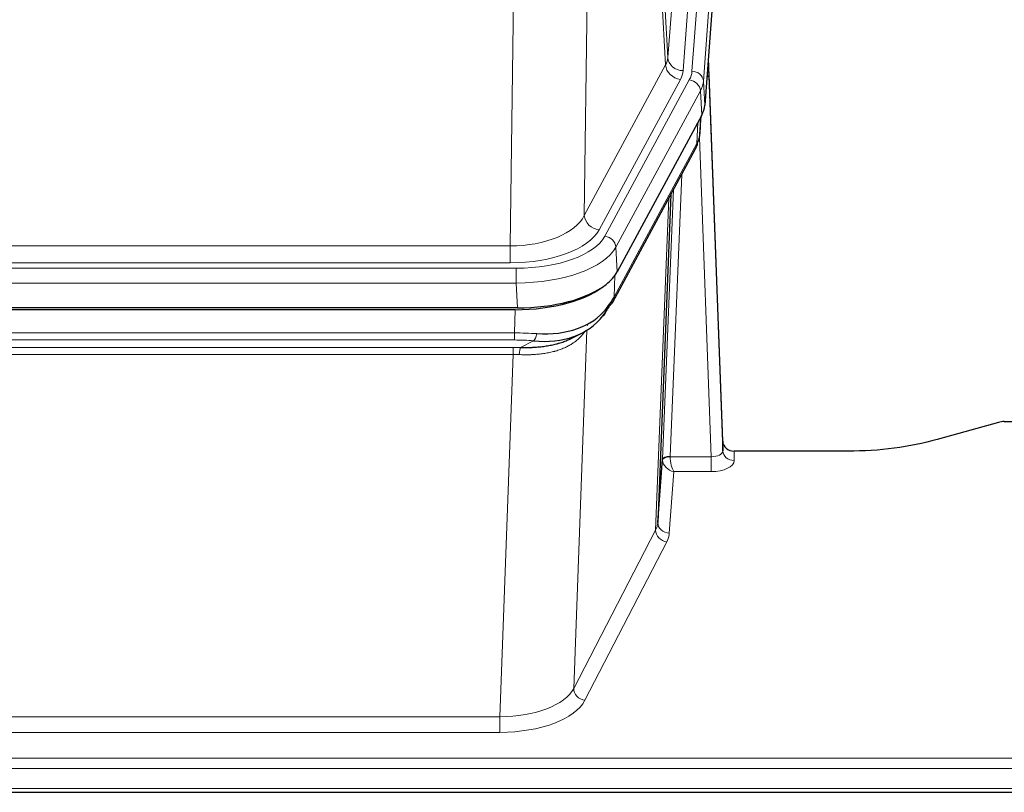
# Model space of a CAD drawing. Header units: inches. Extents: x 0 to 23760, y -13 to 16800.
# Tile 198 of 214: x 19888 to 20146, y 13839 to 14042. Entities that reach past the tile are written whole.
import ezdxf

# ---------------------------------------------------------------- set-up
doc = ezdxf.new("R2010")
doc.units = ezdxf.units.IN
doc.layers.add('254', color=7, linetype='Continuous', true_color=0xffffff)

msp = doc.modelspace()

# ---------------------------------------------------------------- linework, layer by layer
at = {"layer": '254', "color": 110, "linetype": 'Continuous', "lineweight": 13}
for p, q in [((20057.759, 14031.888), (20070.825, 14204.661)), ((20074.817, 14201.235), (20061.751, 14028.462)), ((20064.098, 14028.309), (20077.209, 14201.67)), ((20080.203, 14199.1), (20067.092, 14025.739)), ((20053.382, 14106.565), (20057.759, 14031.888)), ((20057.178, 14029.979), (20052.826, 14104.231)), ((20036.784, 14066.086), (20035.826, 13990.436)), ((20016.383, 13982.401), (20017.352, 14058.897)), ((20035.826, 13990.436), (20057.178, 14029.979)), ((20039.702, 13986.627), (20061.054, 14026.171)), ((20041.227, 13984.953), (20063.401, 14026.018)), ((20067.092, 14025.739), (20067.466, 14019.367)), ((20066.308, 14023.162), (20044.134, 13982.096)), ((20066.681, 14016.789), (20066.308, 14023.162)), ((20065.412, 14009.285), (20065.63, 14014.842)), ((20066.197, 14011.864), (20066.551, 14016.548)), ((20043.665, 13969.009), (20065.412, 14009.285)), ((20069.178, 13927.041), (20066.047, 14010.893)), ((20061.395, 14001.179), (20058.372, 13927.128)), ((20056.375, 13926.362), (20059.267, 13997.239)), ((20054.56, 13907.733), (20058.028, 13994.944)), ((19803.74, 13982.401), (20016.383, 13982.401)), ((20016.383, 13977.987), (20016.383, 13982.401)), ((20044.134, 13982.096), (20044.427, 13975.575)), ((19802.152, 13976.563), (20017.972, 13976.563)), ((20016.383, 13977.987), (19803.74, 13977.987)), ((20017.972, 13972.658), (20017.972, 13976.563)), ((20043.841, 13974.645), (20043.665, 13969.009)), ((20017.972, 13972.658), (19802.152, 13972.658)), ((20018.265, 13966.137), (20017.972, 13972.658)), ((20017.483, 13959.564), (20017.673, 13965.655)), ((20036.511, 13960.259), (20033.075, 13866.119)), ((20036.774, 13961.923), (20036.736, 13961.83)), ((19802.641, 13959.564), (20017.483, 13959.564)), ((20017.483, 13957.698), (19802.641, 13957.698)), ((20017.483, 13957.698), (20017.483, 13959.564)), ((19802.983, 13955.756), (20017.14, 13955.756)), ((20017.14, 13953.891), (20017.14, 13955.756)), ((20019.053, 13955.725), (20022.507, 13957.47)), ((20017.14, 13953.891), (19802.983, 13953.891)), ((20013.667, 13858.715), (20017.14, 13953.891)), ((20058.373, 13927.041), (20069.178, 13927.041)), ((20069.178, 13927.041), (20069.178, 13923.126)), ((20075.159, 13928.488), (20075.169, 13926.04)), ((20059.336, 13923.126), (20058.142, 13906.977)), ((20069.178, 13923.126), (20059.336, 13923.126)), ((20033.075, 13866.119), (20054.56, 13907.733)), ((20057.469, 13904.67), (20035.984, 13863.056)), ((19806.457, 13858.715), (20013.667, 13858.715)), ((20013.667, 13858.715), (20013.667, 13854.614)), ((20013.667, 13854.614), (19806.457, 13854.614)), ((19632.062, 13847.853), (20189.062, 13847.853)), ((19632.062, 13845.119), (20189.062, 13845.119)), ((19632.062, 13839.871), (20189.062, 13839.871))]:
    msp.add_line(p, q, dxfattribs=at)
at = {"layer": '254', "color": 2, "linetype": 'Continuous', "lineweight": 25}
for p, q in [((20080.584, 14192.82), (20067.466, 14019.367)), ((20072.16, 13931.109), (20068.402, 14031.748)), ((20068.483, 14027.355), (20072.171, 13928.573)), ((20066.681, 14016.789), (20044.427, 13975.575)), ((20066.19, 14011.751), (20066.554, 14016.553)), ((20066.368, 14016.208), (20066.197, 14011.864)), ((20066.19, 14011.751), (20066.197, 14011.864)), ((20043.305, 13967.679), (20065.053, 14007.955)), ((20058.574, 13995.955), (20055.146, 13909.744)), ((20018.265, 13966.137), (19801.859, 13966.137)), ((20017.673, 13965.655), (19802.45, 13965.655)), ((20032.371, 13958.091), (20035.164, 13959.503)), ((20144.606, 13936.06), (20128.441, 13931.529)), ((20146.104, 13936.255), (20189.062, 13936.255)), ((20072.171, 13928.573), (20072.16, 13931.109)), ((20105.062, 13928.488), (20075.159, 13928.488)), ((20055.146, 13909.744), (20056.375, 13926.362)), ((19632.062, 13838.856), (20189.062, 13838.856))]:
    msp.add_line(p, q, dxfattribs=at)
at = {"layer": '254', "color": 110, "linetype": 'Continuous', "lineweight": 13}
for centre, major_axis, ratio, start_param, end_param in [((20037.733, 14032.4), (-20.038, 0.241), 0.4621297, 2.903225, 3.1123764), ((20061.054, 14029.719), (3.52, -1.9), 0.8606628, 3.6289862, 5.1474227), ((20061.751, 14032.01), (3.989, -0.302), 0.8864705, 3.2608937, 4.7793301), ((20068.483, 14025.202), (-0.214, 6.443), 0.0117452, 5.0526437, 5.774114), ((20037.733, 14028.852), (-24.033, 0.005), 0.4611335, 2.8976848, 3.1068362), ((20040.08, 14028.7), (-24.033, 0.005), 0.4611335, 2.8976848, 3.1068362), ((20064.098, 14025.648), (2.991, -0.226), 0.8864705, 0.119301, 1.6377375), ((20063.401, 14023.357), (2.64, -1.425), 0.8606628, 0.4873936, 2.00583), ((20040.08, 14026.039), (27.028, 0.171), 0.4605352, 6.0362132, 6.2453646), ((20065.484, 14027.263), (2.998, 0.112), 0.4302668, 5.7021495, 6.2671208), ((20061.533, 14009.855), (3.52, -1.9), 0.8606628, 0.0000038, 0.4001271), ((20038.402, 13992.075), (27.538, 20.422), 0.1820485, 5.9117292, 5.9437094), ((20016.463, 13993.008), (20.002, 0.126), 0.5302672, 4.7050812, 6.0263936), ((20039.702, 13990.175), (-3.52, 1.9), 0.8606628, 0.4873936, 2.00583), ((20016.463, 13989.46), (24.002, 0.049), 0.477994, 4.708097, 6.0294094), ((20017.92, 13987.66), (-24.02, 0.03), 0.4619935, 1.5735185, 2.8978281), ((20041.227, 13982.292), (2.64, -1.425), 0.8606628, 0.4873936, 2.00583), ((20017.92, 13984.999), (27.018, 0.111), 0.4567867, 4.7124116, 6.0367213), ((20039.786, 13969.58), (3.52, -1.9), 0.8606628, 0.0000038, 0.4001271), ((20016.833, 13952.13), (27.015, 0.091), 0.2751837, 1.3250001, 1.545831), ((20016.833, 13948.295), (23.017, 0.318), 0.4083138, 1.3161001, 1.5369309), ((20022.507, 13961.305), (-0.368, -3.983), 0.2964475, 0.3019504, 1.0888865), ((20016.351, 13945.944), (24.025, 0.387), 0.4081205, 1.4515093, 1.5313568), ((20019.053, 13951.89), (0.131, 3.998), 0.1099517, 0.2897867, 1.0584981), ((20016.351, 13942.108), (20.023, 0.877), 0.5868265, 1.4258227, 1.5056703), ((20058.372, 13926.267), (1.998, -0.082), 0.4302193, 1.5883537, 3.1255299), ((20058.373, 13926.18), (-1.996, -0.13), 0.4297663, 4.6843512, 6.2157251), ((20059.372, 13927.096), (1.001, 0.011), 0.9036677, 3.0949665, 3.190732), ((20059.336, 13925.749), (-0.506, 2.997), 0.2740591, 1.0794715, 2.5891813), ((20069.166, 13928.664), (-3.004, 0.138), 0.5390598, 1.5996723, 3.1704686), ((20075.169, 13928.664), (-3, -0.013), 0.8746179, 0.0299147, 1.5670846), ((20059.372, 13926.235), (-2.996, 0.15), 0.8842154, 0.0089587, 0.1047242), ((20059.336, 13925.749), (-2.669, 1.608), 0.8008031, 0.5106166, 2.0203264), ((20069.166, 13926.04), (-6.003, 0.008), 0.4854373, 1.5734916, 3.1442879), ((20035.143, 13909.999), (20.016, 0.121), 0.4848834, 6.0350943, 6.2444185), ((20058.142, 13909.601), (2.992, -0.221), 0.8740585, 3.1714428, 4.7769181), ((20057.469, 13907.294), (2.666, -1.376), 0.8484453, 3.5215353, 5.1252561), ((20035.143, 13907.375), (23.014, 0.002), 0.4845187, 6.038018, 6.2473422), ((20013.66, 13868.389), (20.013, 0.104), 0.483363, 4.7101919, 6.0355739), ((20035.984, 13865.68), (2.666, -1.376), 0.8484453, 3.5215353, 5.1252561), ((20013.66, 13865.765), (-23.012, 0.004), 0.4845836, 1.5711584, 2.8965404)]:
    msp.add_ellipse(centre, major_axis=major_axis, ratio=ratio, start_param=start_param, end_param=end_param, dxfattribs=at)
at = {"layer": '254', "color": 2, "linetype": 'Continuous', "lineweight": 25}
for centre, major_axis, ratio, start_param, end_param in [((20040.446, 14019.806), (-27.037, 0.006), 0.4611335, 2.8976848, 3.1068362), ((20038.402, 13992.075), (27.174, 22.247), 0.2659529, 6.0029107, 6.0348909), ((20061.699, 14010.176), (3.584, -1.776), 0.8816114, 6.2824956, 6.6531678), ((20039.553, 14021.351), (-26.161, 11.46), 0.4493681, 3.1218709, 3.267222), ((20018.207, 13978.621), (-27.023, 0.034), 0.4619935, 2.6128783, 2.8978281), ((20017.648, 13978.13), (-27.01, 0.015), 0.4618579, 1.5720062, 2.656), ((20018.207, 13978.621), (-27.023, 0.034), 0.4619935, 1.5735185, 2.6128783), ((20016.833, 13952.13), (27.355, 20.182), 0.1876908, 5.6857719, 5.9066027), ((20017.736, 13980.947), (-25.329, 12.681), 0.6929209, 2.1169098, 3.0007467), ((20019.529, 13949.267), (23.434, 19.972), 0.1471226, 5.6997031, 5.9205339), ((20038.009, 13966.898), (3.195, -2.407), 0.6715965, 6.033487, 6.820423), ((20039.786, 13969.58), (3.52, -1.9), 0.8606628, 5.9153676, 6.2831892), ((20017.736, 13980.947), (-23.359, 16.381), 0.7286412, 2.2260513, 3.1098882), ((20039.908, 13959.407), (-3.388, 2.127), 0.8041825, 6.1083502, 6.2835535), ((20146.107, 13934.797), (-3, 0.002), 0.4856498, 4.7136997, 5.2369038), ((20075.159, 13931.201), (-3, 0.002), 0.9042699, 0.0343167, 1.5714866)]:
    msp.add_ellipse(centre, major_axis=major_axis, ratio=ratio, start_param=start_param, end_param=end_param, dxfattribs=at)
msp.add_open_spline([(20065.053, 14007.955), (20065.173, 14008.178), (20065.283, 14008.4)], degree=2, dxfattribs=at)
at = {"layer": '254', "color": 110, "linetype": 'Continuous', "lineweight": 13}
msp.add_open_spline([(20036.114, 13960.133), (20035.958, 13959.881), (20035.786, 13959.631), (20035.411, 13959.142), (20035.207, 13958.901), (20034.769, 13958.43), (20034.535, 13958.199), (20034.035, 13957.749), (20033.769, 13957.53), (20033.347, 13957.211), (20033.202, 13957.106), (20032.979, 13956.952), (20032.904, 13956.901), (20032.751, 13956.8), (20032.675, 13956.75), (20032.286, 13956.504), (20031.963, 13956.316), (20031.293, 13955.96), (20030.599, 13955.624), (20029.858, 13955.327), (20029.093, 13955.05), (20028.698, 13954.921), (20028.24, 13954.788), (20028.189, 13954.773), (20028.086, 13954.744), (20028.035, 13954.73), (20027.88, 13954.687), (20027.569, 13954.604), (20027.254, 13954.528), (20026.619, 13954.384), (20026.189, 13954.299), (20025.314, 13954.151), (20024.87, 13954.088), (20023.969, 13953.982), (20023.511, 13953.939), (20022.814, 13953.89), (20022.58, 13953.876), (20022.226, 13953.859), (20022.107, 13953.853), (20021.87, 13953.844), (20021.751, 13953.84), (20021.154, 13953.823), (20020.674, 13953.819), (20019.709, 13953.828), (20019.223, 13953.841), (20018.734, 13953.862)], degree=3, knots=[0, 0, 0, 0, 0.0625, 0.0625, 0.125, 0.125, 0.1875, 0.1875, 0.25, 0.25, 0.28125, 0.28125, 0.296875, 0.296875, 0.3125, 0.3125, 0.375, 0.375, 0.4375, 0.5, 0.5, 0.5625, 0.5625, 0.5703125, 0.5703125, 0.578125, 0.578125, 0.59375, 0.625, 0.625, 0.6875, 0.6875, 0.75, 0.75, 0.8125, 0.8125, 0.84375, 0.84375, 0.859375, 0.859375, 0.875, 0.875, 0.9375, 0.9375, 1, 1, 1, 1], dxfattribs=at)
at = {"layer": '254', "color": 2, "linetype": 'Continuous', "lineweight": 25}
for points, knots in [([(20019.053, 13955.725), (20019.571, 13955.716), (20020.087, 13955.714), (20021.112, 13955.726), (20021.622, 13955.741), (20022.256, 13955.77), (20022.383, 13955.777), (20022.636, 13955.791), (20022.762, 13955.799), (20023.139, 13955.824), (20023.388, 13955.843), (20024.13, 13955.907), (20024.617, 13955.959), (20025.576, 13956.084), (20026.048, 13956.156), (20026.976, 13956.322), (20027.433, 13956.416), (20028.107, 13956.573), (20028.329, 13956.628), (20028.66, 13956.715), (20028.77, 13956.744), (20028.934, 13956.79), (20028.988, 13956.805), (20029.097, 13956.836), (20029.584, 13956.977), (20030.052, 13957.131), (20030.857, 13957.422), (20031.556, 13957.701), (20032.21, 13958.009), (20032.491, 13958.152)], [0, 0, 0, 0, 0.1020877, 0.1020877, 0.2041754, 0.2041754, 0.2296973, 0.2296973, 0.2552192, 0.2552192, 0.3062631, 0.3062631, 0.4083508, 0.4083508, 0.5104385, 0.5104385, 0.6125262, 0.6125262, 0.66357, 0.66357, 0.6890919, 0.6890919, 0.7018529, 0.7018529, 0.7146139, 0.8167015, 0.8167015, 0.9187892, 1, 1, 1, 1]), ([(20128.441, 13931.529), (20124.908, 13930.538), (20121.106, 13929.774), (20113.223, 13928.749), (20109.143, 13928.488), (20105.062, 13928.488)], [0, 0, 0, 0, 0.5, 0.5, 1, 1, 1, 1])]:
    msp.add_open_spline(points, degree=3, knots=knots, dxfattribs=at)

doc.saveas('drawing.dxf')
